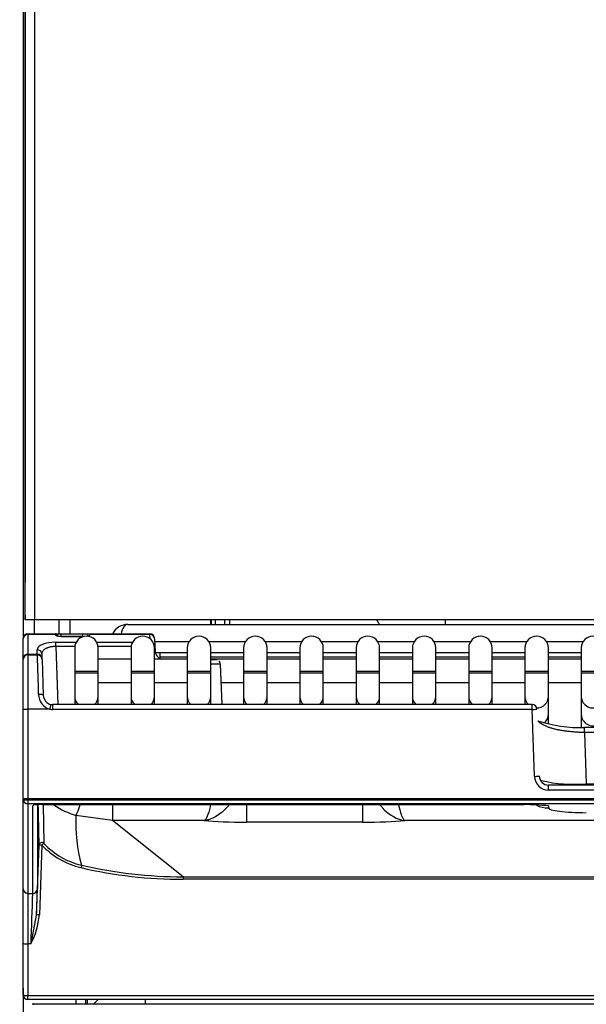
# Model space of a CAD drawing. Header units: millimetres. Extents: x 0 to 287, y 0 to 200.
# Tile 20 of 63: x 35 to 41, y 125 to 135. Entities that reach past the tile are written whole.
import ezdxf
from ezdxf.enums import TextEntityAlignment as Align

# ---------------------------------------------------------------- set-up
doc = ezdxf.new("R2010")
doc.units = ezdxf.units.MM
doc.layers.add('130.194_BW4C_CTM', color=7, linetype='Continuous')
doc.layers.add('Défaut', color=7, linetype='Continuous')
doc.styles.add('SEACAD_Arial', font='arial.ttf')
doc.dimstyles.new('ISO', dxfattribs={"dimtxt": 3, "dimasz": 3, "dimexe": 1.5, "dimexo": 0, "dimgap": 1.5, "dimtad": 1, "dimdec": 0, "dimlfac": 10, "dimtxsty": 'SEACAD_Arial', "dimblk1": '_SE_FILLED', "dimblk2": '_SE_FILLED', "dimsah": 1, "dimcen": 1.5, "dimazin": 0, "dimtfac": 1, "dimtdec": 3, "dimtmove": 0, "dimatfit": 3, "dimfxl": 1, "dimtolj": 1, "dimarcsym": 0})

# ---------------------------------------------------------------- blocks, each defined once
blk = doc.blocks.new('SE')
at = {"layer": '130.194_BW4C_CTM', "color": 7, "linetype": 'Continuous'}
for p, q in [((35.166, 167.439), (35.166, 128.809)), ((35.187, 129.009), (35.187, 167.459)), ((35.287, 167.459), (35.287, 129.009)), ((35.187, 166.499), (35.187, 129.409)), ((35.187, 130.377), (35.187, 130.74)), ((35.187, 129.059), (35.187, 129.409)), ((35.187, 129.059), (35.187, 129.009)), ((35.287, 129.009), (35.187, 129.009)), ((35.187, 129.009), (35.187, 129.009)), ((35.286, 128.859), (35.286, 129.009)), ((51.887, 129.009), (35.287, 129.009)), ((35.546, 129.009), (35.546, 128.859)), ((35.666, 128.859), (35.666, 129.009)), ((36.281, 128.959), (36.281, 128.959)), ((36.281, 128.959), (36.281, 128.959)), ((36.281, 128.959), (51.701, 128.959)), ((37.166, 128.959), (37.166, 129.009)), ((37.174, 128.959), (37.174, 129.009)), ((37.216, 128.959), (37.216, 129.009)), ((37.316, 128.959), (37.316, 129.009)), ((37.366, 129.009), (37.366, 128.959)), ((38.965, 128.959), (38.935, 129.009)), ((39.666, 129.009), (39.666, 128.959)), ((35.216, 128.859), (35.216, 128.851)), ((35.216, 128.859), (35.51, 128.859)), ((35.216, 128.859), (35.216, 128.851)), ((35.216, 128.859), (35.51, 128.859)), ((35.51, 128.851), (35.216, 128.851)), ((35.216, 128.851), (35.216, 128.641)), ((35.51, 128.851), (35.216, 128.851)), ((35.216, 128.851), (35.216, 128.641)), ((35.51, 128.851), (35.51, 128.859)), ((35.51, 128.859), (35.57, 128.859)), ((35.51, 128.851), (35.51, 128.859)), ((35.51, 128.859), (35.57, 128.859)), ((35.51, 128.85), (35.51, 128.851)), ((35.51, 128.85), (35.51, 128.851)), ((35.57, 128.829), (35.57, 128.859)), ((35.57, 128.859), (35.802, 128.859)), ((35.57, 128.829), (35.57, 128.859)), ((35.57, 128.859), (35.802, 128.859)), ((35.802, 128.829), (35.802, 128.859)), ((35.802, 128.859), (35.882, 128.859)), ((35.802, 128.829), (35.802, 128.859)), ((35.802, 128.859), (35.882, 128.859)), ((35.882, 128.858), (35.88, 128.851)), ((35.882, 128.858), (35.88, 128.851)), ((36.518, 128.851), (35.88, 128.851)), ((36.518, 128.851), (35.88, 128.851)), ((35.882, 128.859), (35.882, 128.858)), ((35.882, 128.859), (36.518, 128.859)), ((35.882, 128.859), (35.882, 128.858)), ((35.882, 128.859), (36.518, 128.859)), ((36.518, 128.851), (36.518, 128.859)), ((36.518, 128.851), (36.518, 128.859)), ((36.519, 128.806), (36.518, 128.851)), ((36.519, 128.806), (36.518, 128.851)), ((35.166, 128.805), (35.166, 128.809)), ((35.166, 128.805), (35.166, 128.809)), ((35.166, 128.595), (35.166, 128.805)), ((35.166, 128.595), (35.166, 128.805)), ((35.513, 128.77), (35.732, 128.77)), ((35.513, 128.724), (35.513, 128.77)), ((35.513, 128.77), (35.732, 128.77)), ((35.513, 128.724), (35.513, 128.77)), ((35.801, 128.829), (35.571, 128.829)), ((35.801, 128.829), (35.571, 128.829)), ((35.8, 128.827), (35.571, 128.827)), ((35.8, 128.827), (35.571, 128.827)), ((35.95, 128.77), (36.332, 128.77)), ((35.95, 128.77), (36.332, 128.77)), ((36.568, 128.807), (36.571, 128.726)), ((36.568, 128.807), (36.571, 128.726)), ((36.569, 128.779), (36.937, 128.779)), ((37.145, 128.779), (37.537, 128.779)), ((37.745, 128.779), (38.137, 128.779)), ((38.345, 128.779), (38.737, 128.779)), ((38.945, 128.779), (39.337, 128.779)), ((39.545, 128.779), (39.937, 128.779)), ((40.145, 128.779), (40.537, 128.779)), ((40.745, 128.779), (41.137, 128.779)), ((35.216, 128.641), (35.317, 128.641)), ((35.216, 128.641), (35.216, 128.634)), ((35.216, 128.641), (35.317, 128.641)), ((35.216, 128.641), (35.216, 128.634)), ((35.216, 128.634), (35.318, 128.634)), ((35.216, 128.634), (35.216, 128.055)), ((35.216, 128.634), (35.318, 128.634)), ((35.216, 128.634), (35.216, 128.055)), ((35.317, 128.641), (35.316, 128.689)), ((35.317, 128.641), (35.316, 128.689)), ((35.318, 128.634), (35.322, 128.633)), ((35.318, 128.634), (35.322, 128.633)), ((35.366, 128.645), (35.367, 128.596)), ((35.366, 128.645), (35.367, 128.596)), ((35.717, 128.724), (35.513, 128.724)), ((35.513, 128.724), (35.535, 128.105)), ((35.717, 128.724), (35.513, 128.724)), ((35.513, 128.724), (35.535, 128.105)), ((35.716, 128.709), (35.716, 128.459)), ((36.317, 128.724), (35.965, 128.724)), ((36.317, 128.724), (35.965, 128.724)), ((35.966, 128.459), (35.966, 128.709)), ((36.316, 128.709), (36.316, 128.459)), ((36.565, 128.725), (36.571, 128.726)), ((36.565, 128.725), (36.571, 128.726)), ((36.566, 128.459), (36.566, 128.709)), ((36.572, 128.68), (36.566, 128.68)), ((36.572, 128.68), (36.566, 128.68)), ((36.571, 128.726), (36.572, 128.68)), ((36.571, 128.726), (36.572, 128.68)), ((36.575, 128.659), (36.625, 128.659)), ((36.575, 128.659), (36.625, 128.659)), ((36.625, 128.659), (36.625, 128.609)), ((36.625, 128.659), (36.916, 128.659)), ((36.625, 128.659), (36.625, 128.609)), ((36.625, 128.659), (36.916, 128.659)), ((36.916, 128.709), (36.916, 128.459)), ((37.166, 128.459), (37.166, 128.709)), ((37.166, 128.659), (37.516, 128.659)), ((37.166, 128.659), (37.516, 128.659)), ((37.516, 128.709), (37.516, 128.459)), ((37.766, 128.459), (37.766, 128.709)), ((37.766, 128.659), (38.116, 128.659)), ((37.766, 128.659), (38.116, 128.659)), ((38.116, 128.709), (38.116, 128.459)), ((38.366, 128.459), (38.366, 128.709)), ((38.366, 128.659), (38.716, 128.659)), ((38.366, 128.659), (38.716, 128.659)), ((38.716, 128.709), (38.716, 128.459)), ((38.966, 128.459), (38.966, 128.709)), ((38.966, 128.659), (39.316, 128.659)), ((38.966, 128.659), (39.316, 128.659)), ((39.316, 128.709), (39.316, 128.459)), ((39.566, 128.459), (39.566, 128.709)), ((39.566, 128.659), (39.916, 128.659)), ((39.566, 128.659), (39.916, 128.659)), ((39.916, 128.709), (39.916, 128.459)), ((40.166, 128.459), (40.166, 128.709)), ((40.166, 128.659), (40.516, 128.659)), ((40.166, 128.659), (40.516, 128.659)), ((40.516, 128.709), (40.516, 128.459)), ((40.766, 128.459), (40.766, 128.709)), ((40.766, 128.659), (41.116, 128.659)), ((40.766, 128.659), (41.116, 128.659)), ((41.116, 128.709), (41.116, 128.459)), ((35.166, 128.584), (35.166, 128.595)), ((35.166, 128.584), (35.166, 128.595)), ((35.166, 128.057), (35.166, 128.584)), ((35.166, 128.057), (35.166, 128.584)), ((35.368, 128.585), (35.381, 128.203)), ((35.368, 128.585), (35.381, 128.203)), ((36.316, 128.589), (35.966, 128.589)), ((36.916, 128.589), (36.566, 128.589)), ((36.625, 128.609), (36.625, 128.595)), ((36.916, 128.609), (36.625, 128.609)), ((36.625, 128.609), (36.625, 128.595)), ((36.916, 128.609), (36.625, 128.609)), ((37.516, 128.609), (37.166, 128.609)), ((37.516, 128.609), (37.166, 128.609)), ((37.516, 128.589), (37.166, 128.589)), ((37.168, 128.584), (37.218, 128.584)), ((37.168, 128.584), (37.218, 128.584)), ((37.268, 128.535), (37.283, 128.105)), ((37.268, 128.535), (37.283, 128.105)), ((38.116, 128.609), (37.766, 128.609)), ((38.116, 128.609), (37.766, 128.609)), ((38.116, 128.589), (37.766, 128.589)), ((38.716, 128.609), (38.366, 128.609)), ((38.716, 128.609), (38.366, 128.609)), ((38.716, 128.589), (38.366, 128.589)), ((39.316, 128.609), (38.966, 128.609)), ((39.316, 128.609), (38.966, 128.609)), ((39.316, 128.589), (38.966, 128.589)), ((39.916, 128.609), (39.566, 128.609)), ((39.916, 128.609), (39.566, 128.609)), ((39.916, 128.589), (39.566, 128.589)), ((40.516, 128.609), (40.166, 128.609)), ((40.516, 128.609), (40.166, 128.609)), ((40.516, 128.589), (40.166, 128.589)), ((41.116, 128.609), (40.766, 128.609)), ((41.116, 128.609), (40.766, 128.609)), ((41.116, 128.589), (40.766, 128.589)), ((35.966, 128.459), (35.716, 128.459)), ((35.716, 128.459), (35.716, 128.439)), ((35.966, 128.439), (35.716, 128.439)), ((35.716, 128.439), (35.716, 128.192)), ((35.966, 128.439), (35.966, 128.459)), ((35.966, 128.192), (35.966, 128.439)), ((36.566, 128.459), (36.316, 128.459)), ((36.316, 128.459), (36.316, 128.439)), ((36.566, 128.439), (36.316, 128.439)), ((36.316, 128.439), (36.316, 128.192)), ((36.566, 128.439), (36.566, 128.459)), ((36.566, 128.192), (36.566, 128.439)), ((37.166, 128.459), (36.916, 128.459)), ((36.916, 128.459), (36.916, 128.439)), ((37.166, 128.439), (36.916, 128.439)), ((36.916, 128.439), (36.916, 128.192)), ((37.166, 128.439), (37.166, 128.459)), ((37.166, 128.192), (37.166, 128.439)), ((37.766, 128.459), (37.516, 128.459)), ((37.516, 128.459), (37.516, 128.439)), ((37.766, 128.439), (37.516, 128.439)), ((37.516, 128.439), (37.516, 128.192)), ((37.766, 128.439), (37.766, 128.459)), ((37.766, 128.192), (37.766, 128.439)), ((38.366, 128.459), (38.116, 128.459)), ((38.116, 128.459), (38.116, 128.439)), ((38.366, 128.439), (38.116, 128.439)), ((38.116, 128.439), (38.116, 128.192)), ((38.366, 128.439), (38.366, 128.459)), ((38.366, 128.192), (38.366, 128.439)), ((38.966, 128.459), (38.716, 128.459)), ((38.716, 128.459), (38.716, 128.439)), ((38.966, 128.439), (38.716, 128.439)), ((38.716, 128.439), (38.716, 128.192)), ((38.966, 128.439), (38.966, 128.459)), ((38.966, 128.192), (38.966, 128.439)), ((39.566, 128.459), (39.316, 128.459)), ((39.316, 128.459), (39.316, 128.439)), ((39.566, 128.439), (39.316, 128.439)), ((39.316, 128.439), (39.316, 128.192)), ((39.566, 128.439), (39.566, 128.459)), ((39.566, 128.192), (39.566, 128.439)), ((40.166, 128.459), (39.916, 128.459)), ((39.916, 128.459), (39.916, 128.439)), ((40.166, 128.439), (39.916, 128.439)), ((39.916, 128.439), (39.916, 128.192)), ((40.166, 128.439), (40.166, 128.459)), ((40.166, 128.192), (40.166, 128.439)), ((40.766, 128.459), (40.516, 128.459)), ((40.516, 128.459), (40.516, 128.439)), ((40.766, 128.439), (40.516, 128.439)), ((40.516, 128.439), (40.516, 128.192)), ((40.766, 128.439), (40.766, 128.459)), ((40.766, 128.192), (40.766, 128.439)), ((41.366, 128.459), (41.116, 128.459)), ((41.116, 128.459), (41.116, 128.439)), ((41.366, 128.439), (41.116, 128.439)), ((41.116, 128.439), (41.116, 128.192)), ((35.966, 128.339), (36.316, 128.339)), ((36.566, 128.339), (36.916, 128.339)), ((37.275, 128.339), (37.516, 128.339)), ((37.766, 128.339), (38.116, 128.339)), ((38.366, 128.339), (38.716, 128.339)), ((38.966, 128.339), (39.316, 128.339)), ((39.566, 128.339), (39.916, 128.339)), ((40.166, 128.339), (40.516, 128.339)), ((40.766, 128.339), (41.116, 128.339)), ((35.481, 128.052), (35.481, 128.105)), ((40.593, 128.105), (35.481, 128.105)), ((35.481, 128.052), (35.481, 128.105)), ((40.593, 128.105), (35.481, 128.105)), ((35.716, 128.192), (35.716, 128.105)), ((35.966, 128.105), (35.966, 128.192)), ((36.316, 128.192), (36.316, 128.105)), ((36.566, 128.105), (36.566, 128.192)), ((36.916, 128.192), (36.916, 128.105)), ((37.166, 128.105), (37.166, 128.192)), ((37.516, 128.192), (37.516, 128.105)), ((37.766, 128.105), (37.766, 128.192)), ((38.116, 128.192), (38.116, 128.105)), ((38.366, 128.105), (38.366, 128.192)), ((38.716, 128.192), (38.716, 128.105)), ((38.966, 128.105), (38.966, 128.192)), ((39.316, 128.192), (39.316, 128.105)), ((39.566, 128.105), (39.566, 128.192)), ((39.916, 128.192), (39.916, 128.105)), ((40.166, 128.105), (40.166, 128.192)), ((40.516, 128.192), (40.516, 128.105)), ((40.593, 128.052), (40.593, 128.105)), ((40.593, 128.052), (40.593, 128.105)), ((40.766, 128.001), (40.766, 128.192)), ((41.116, 128.192), (41.116, 128.001)), ((35.166, 127.094), (35.166, 128.057)), ((35.166, 127.094), (35.166, 128.057)), ((35.216, 128.055), (35.216, 127.1)), ((35.453, 128.055), (35.216, 128.055)), ((35.216, 128.055), (35.216, 127.1)), ((35.453, 128.055), (35.216, 128.055)), ((40.593, 128.052), (35.481, 128.052)), ((40.593, 128.052), (35.481, 128.052)), ((40.618, 127.34), (40.593, 128.052)), ((40.618, 127.34), (40.593, 128.052)), ((40.766, 127.903), (40.766, 128.001)), ((41.116, 128.001), (41.116, 127.863)), ((41.15, 127.808), (41.15, 127.86)), ((46.132, 127.86), (41.15, 127.86)), ((41.15, 127.808), (41.15, 127.86)), ((46.132, 127.86), (41.15, 127.86)), ((41.15, 127.808), (41.169, 127.26)), ((46.132, 127.808), (41.15, 127.808)), ((41.15, 127.808), (41.169, 127.26)), ((46.132, 127.808), (41.15, 127.808)), ((40.768, 127.193), (40.768, 127.246)), ((46.514, 127.246), (40.768, 127.246)), ((40.768, 127.193), (40.768, 127.246)), ((46.514, 127.246), (40.768, 127.246)), ((46.514, 127.193), (40.768, 127.193)), ((46.514, 127.193), (40.768, 127.193)), ((41.169, 127.26), (46.113, 127.26)), ((41.169, 127.26), (41.169, 127.246)), ((41.169, 127.26), (46.113, 127.26)), ((41.169, 127.26), (41.169, 127.246)), ((35.166, 127.094), (35.166, 127.094)), ((35.166, 126.141), (35.166, 127.094)), ((35.166, 127.094), (35.166, 127.094)), ((35.166, 126.141), (35.166, 127.094)), ((35.216, 127.1), (35.216, 127.088)), ((52.066, 127.1), (35.216, 127.1)), ((35.216, 127.1), (35.216, 127.088)), ((52.066, 127.1), (35.216, 127.1)), ((35.216, 127.088), (35.216, 127.045)), ((35.216, 127.088), (52.066, 127.088)), ((35.216, 127.088), (35.216, 127.045)), ((35.216, 127.088), (52.066, 127.088)), ((35.216, 127.045), (35.216, 126.091)), ((52.066, 127.045), (35.216, 127.045)), ((35.216, 127.045), (35.216, 126.091)), ((52.066, 127.045), (35.216, 127.045)), ((35.268, 126.091), (35.268, 127.026)), ((35.268, 126.091), (35.268, 127.026)), ((35.318, 127.037), (35.318, 126.139)), ((35.318, 127.037), (35.318, 126.139)), ((35.368, 127.038), (40.506, 127.038)), ((35.368, 127.038), (40.506, 127.038)), ((35.368, 127.038), (40.506, 127.038)), ((35.368, 127.038), (40.506, 127.038)), ((35.378, 127.039), (35.388, 126.624)), ((35.378, 127.039), (35.388, 126.624)), ((36.119, 127.036), (36.119, 126.868)), ((36.119, 127.036), (36.119, 126.868)), ((37.548, 127.038), (37.548, 126.85)), ((37.548, 127.038), (37.548, 126.85)), ((38.784, 127.038), (38.784, 126.85)), ((38.784, 127.038), (38.784, 126.85)), ((40.506, 127.038), (40.506, 127.038)), ((40.506, 127.038), (40.506, 127.038)), ((40.767, 127.024), (40.766, 127.003)), ((40.767, 127.024), (40.766, 127.003)), ((36.119, 126.868), (35.729, 126.923)), ((36.119, 126.868), (35.729, 126.923)), ((36.871, 126.268), (36.119, 126.868)), ((37.098, 126.868), (36.119, 126.868)), ((36.871, 126.268), (36.119, 126.868)), ((37.098, 126.868), (36.119, 126.868)), ((38.784, 126.85), (37.548, 126.85)), ((38.784, 126.85), (37.548, 126.85)), ((48.048, 126.868), (39.234, 126.868)), ((48.048, 126.868), (39.234, 126.868)), ((35.31, 125.86), (35.336, 126.604)), ((35.31, 125.86), (35.336, 126.604)), ((35.366, 126.607), (35.34, 125.863)), ((35.366, 126.607), (35.34, 125.863)), ((36.871, 126.268), (36.871, 126.242)), ((36.871, 126.268), (50.411, 126.268)), ((36.871, 126.268), (36.871, 126.242)), ((36.871, 126.268), (50.411, 126.268)), ((50.411, 126.242), (36.871, 126.242)), ((50.411, 126.242), (36.871, 126.242)), ((35.166, 125.558), (35.166, 126.141)), ((35.166, 125.558), (35.166, 126.141)), ((35.216, 126.091), (35.216, 125.552)), ((35.216, 126.091), (35.268, 126.091)), ((35.216, 126.091), (35.216, 125.552)), ((35.216, 126.091), (35.268, 126.091)), ((35.25, 125.552), (35.31, 125.86)), ((35.25, 125.552), (35.31, 125.86)), ((35.166, 125.009), (35.166, 125.558)), ((35.166, 125.009), (35.166, 125.558)), ((35.216, 125.552), (35.216, 125.003)), ((35.25, 125.552), (35.216, 125.552)), ((35.216, 125.552), (35.216, 125.003)), ((35.25, 125.552), (35.216, 125.552)), ((35.166, 125.009), (35.166, 125.009)), ((35.166, 125.007), (35.166, 125.009)), ((35.166, 125.009), (35.166, 125.009)), ((35.166, 125.007), (35.166, 125.009)), ((35.216, 124.959), (35.216, 125.003)), ((35.216, 125.003), (35.216, 125.003)), ((35.216, 125.003), (52.066, 125.003)), ((35.216, 124.959), (35.216, 125.003)), ((35.216, 125.003), (35.216, 125.003)), ((35.216, 125.003), (52.066, 125.003)), ((52.066, 124.959), (35.216, 124.959)), ((52.066, 124.959), (35.216, 124.959)), ((35.731, 124.909), (35.731, 124.959)), ((35.831, 124.959), (35.831, 124.909)), ((35.851, 124.909), (35.851, 124.959)), ((35.966, 124.959), (35.916, 124.909)), ((36.466, 124.959), (36.466, 124.909)), ((35.276, 124.909), (35.283, 124.909)), ((74.829, 124.909), (35.283, 124.909))]:
    blk.add_line(p, q, dxfattribs=at)
for centre, radius, start, end in [((35.26, 130.739), 0.0736, 179.1921, 180.0543), ((36.281, 128.779), 0.18, 90, 153.6122), ((35.216, 128.809), 0.05, 90, 180), ((35.216, 128.809), 0.05, 90, 180), ((35.51, 128.829), 0.03, 24.0641, 90), ((35.51, 128.829), 0.03, 24.0641, 90), ((35.51, 128.829), 0.03, 2.0076, 24.0641), ((35.51, 128.829), 0.03, 2.0076, 24.0641), ((35.882, 128.829), 0.03, 155.8058, 161.8745), ((35.882, 128.829), 0.03, 156.817, 161.8745), ((36.518, 128.809), 0.05, 2.0076, 90), ((36.518, 128.809), 0.05, 2.0076, 90), ((35.841, 128.709), 0.125, 0, 180), ((36.441, 128.709), 0.125, 0, 180), ((37.041, 128.709), 0.125, 0, 180), ((37.641, 128.709), 0.125, 0, 180), ((38.241, 128.709), 0.125, 0, 180), ((38.841, 128.709), 0.125, 0, 180), ((39.441, 128.709), 0.125, 0, 180), ((40.041, 128.709), 0.125, 0, 180), ((40.641, 128.709), 0.125, 0, 180), ((41.241, 128.709), 0.125, 0, 180), ((35.216, 128.584), 0.05, 90, 180), ((35.216, 128.584), 0.05, 90, 180), ((35.318, 128.584), 0.05, 42.1689, 90), ((35.318, 128.584), 0.05, 42.1689, 90), ((36.672, 128.684), 0.1, 182.0076, 251.8051), ((36.672, 128.684), 0.1, 182.0076, 251.8051), ((-28.118, 126.409), 63.475, 1.6283, 2.00164), ((-28.118, 126.409), 63.475, 1.6283, 2.00164), ((35.329, 128.59), 0.0375, 105.1419, 106.5748), ((35.318, 128.584), 0.05, 2, 23.2185), ((35.318, 128.584), 0.05, 2, 23.2185), ((37.17, 124.572), 3.964, 88.5936, 90.0256), ((37.17, 124.572), 3.964, 88.5936, 90.0256), ((37.218, 128.534), 0.05, 68.6941, 90), ((37.218, 128.534), 0.05, 68.6941, 90), ((37.218, 128.534), 0.05, 2.0076, 49.011), ((37.218, 128.534), 0.05, 2.0076, 49.011), ((37.222, 128.542), 0.041, 351.158, 353.1221), ((35.496, 128.214), 0.165, 180.4599, 254.6625), ((35.496, 128.214), 0.165, 180.4599, 254.6625), ((35.487, 128.208), 0.106, 182.6579, 256.5762), ((35.487, 128.208), 0.106, 182.6579, 256.5762), ((35.481, 128.198), 0.0937, 258.4779, 269.9595), ((35.481, 128.198), 0.0937, 258.4779, 269.9595), ((40.593, 128.055), 0.05, 2.0271, 90), ((40.593, 128.055), 0.05, 2.0271, 90), ((41.118, 129.372), 1.513, 252.119, 271.2047), ((41.118, 129.372), 1.513, 252.119, 271.2047), ((40.769, 127.346), 0.101, 181.3836, 269.2663), ((40.769, 127.346), 0.101, 181.3836, 269.2663), ((41.032, 128.671), 1.417, 256.0329, 275.5619), ((41.032, 128.671), 1.417, 256.0329, 275.5619), ((-42.178, 125.107), 77.529, 1.10673, 1.428), ((-42.178, 125.107), 77.529, 1.10673, 1.428), ((35.95, 127.692), 0.8, 235.3223, 254.02), ((35.95, 127.692), 0.8, 235.3223, 254.02), ((40.447, 123.631), 3.408, 84.6188, 89.0207), ((40.447, 123.631), 3.408, 84.6188, 89.0207), ((37.389, 126.841), 1.662, 177.1836, 195.6804), ((37.389, 126.841), 1.662, 177.1836, 195.6804), ((35.97, 127.173), 0.828, 223.1345, 256.9145), ((35.97, 127.173), 0.828, 223.1345, 256.9145), ((35.97, 127.169), 0.798, 223.1218, 256.897), ((35.97, 127.169), 0.798, 223.1218, 256.897), ((36.873, 131.066), 4.825, 256.9389, 269.9733), ((36.873, 131.066), 4.825, 256.9389, 269.9733), ((36.872, 131.055), 4.787, 256.926, 269.9826), ((36.872, 131.055), 4.787, 256.926, 269.9826), ((8.599, 126.752), 26.726, 358.087, 358.6857), ((8.599, 126.752), 26.726, 358.087, 358.6857), ((-25.179, 127.852), 60.473, 357.82019, 358.33194), ((-25.179, 127.852), 60.473, 357.82019, 358.33194), ((34.42, 125.961), 0.925, 333.745, 353.9108), ((34.42, 125.961), 0.925, 333.745, 353.9108), ((35.216, 125.009), 0.05, 182.0076, 270), ((35.216, 125.009), 0.05, 182.0076, 270), ((35.276, 124.789), 0.12, 90, 96.8893)]:
    blk.add_arc(centre, radius, start, end, dxfattribs=at)
for centre, major_axis, ratio, start_param, end_param in [((36.281, 128.779), (0, 0.18), 0.444444, 0, 1.110242), ((35.216, 128.805), (-0.05, 0), 0.927184, 4.712389, 6.283185), ((35.216, 128.805), (-0.05, 0), 0.927184, 4.712389, 6.283185), ((35.51, 128.824), (-0.03, -0.0011), 0.927104, 3.406806, 4.679901), ((35.51, 128.824), (-0.03, -0.0011), 0.927104, 3.406806, 4.679901), ((35.51, 128.822), (-0.03, -0.0011), 0.927104, 3.475041, 4.679901), ((35.51, 128.822), (-0.03, -0.0011), 0.927104, 3.475041, 4.679901), ((35.802, 128.858), (0.0801, 0.0003), 0.38754, 5.392884, 6.062541), ((35.802, 128.858), (0.0801, 0.0003), 0.38754, 5.392884, 6.062541), ((36.518, 128.805), (-0.05, -0.0018), 0.927104, 3.141593, 4.679901), ((36.518, 128.805), (-0.05, -0.0018), 0.927104, 3.141593, 4.679901), ((35.516, 128.689), (0.2, -0.001), 0.403684, 1.587641, 3.158437), ((35.516, 128.689), (0.2, -0.001), 0.403684, 1.587641, 3.158437), ((35.571, 128.799), (0, -0.03), 0.002042, 3.141593, 3.525566), ((35.571, 128.799), (0, -0.03), 0.002042, 3.141593, 3.525566), ((36.521, 128.724), (-0.05, -0.0018), 0.927104, 3.141593, 3.881498), ((36.521, 128.724), (-0.05, -0.0018), 0.927104, 3.141593, 3.881498), ((35.216, 128.595), (0.05, 0), 0.927184, 1.570796, 3.141593), ((35.216, 128.595), (0.05, 0), 0.927184, 1.570796, 3.141593), ((35.316, 128.643), (0.05, 0.0017), 0.927105, 0, 1.538432), ((35.316, 128.643), (0.05, 0.0017), 0.927105, 0, 1.538432), ((35.317, 128.595), (0.05, 0.0017), 0.927105, 0, 1.538432), ((35.317, 128.595), (0.05, 0.0017), 0.927105, 0, 1.538432), ((35.331, 128.201), (-0.05, -0.0017), 0.234798, 3.141593, 4.70419), ((35.331, 128.201), (-0.05, -0.0017), 0.234798, 3.141593, 4.70419), ((35.453, 128.057), (-0.01, -0.049), 0.010479, 1.519495, 3.152127), ((35.453, 128.057), (-0.01, -0.049), 0.010479, 1.519495, 3.152127), ((35.841, 128.192), (0.125, 0), 0.984808, 3.141593, 3.936422), ((35.841, 128.192), (0.125, 0), 0.984808, 5.488356, 6.283185), ((36.441, 128.192), (0.125, 0), 0.984808, 3.141593, 3.936422), ((36.441, 128.192), (0.125, 0), 0.984808, 5.488356, 6.283185), ((37.041, 128.192), (0.125, 0), 0.984808, 3.141593, 3.936422), ((37.041, 128.192), (0.125, 0), 0.984808, 5.488356, 6.283185), ((37.641, 128.192), (0.125, 0), 0.984808, 3.141593, 3.936422), ((37.641, 128.192), (0.125, 0), 0.984808, 5.488356, 6.283185), ((38.241, 128.192), (0.125, 0), 0.984808, 3.141593, 3.936422), ((38.241, 128.192), (0.125, 0), 0.984808, 5.488356, 6.283185), ((38.841, 128.192), (0.125, 0), 0.984808, 3.141593, 3.936422), ((38.841, 128.192), (0.125, 0), 0.984808, 5.488356, 6.283185), ((39.441, 128.192), (0.125, 0), 0.984808, 3.141593, 3.936422), ((39.441, 128.192), (0.125, 0), 0.984808, 5.488356, 6.283185), ((40.041, 128.192), (0.125, 0), 0.984808, 3.141593, 3.936422), ((40.041, 128.192), (0.125, 0), 0.984808, 5.488356, 6.283185), ((40.641, 128.192), (0.125, 0), 0.984808, 3.141593, 3.936422), ((40.641, 128.192), (0.125, 0), 0.984808, 4.709147, 6.283185), ((41.241, 128.192), (0.125, 0), 0.984808, 3.141593, 6.283185), ((35.216, 128.057), (0.05, 0), 0.052336, 3.141593, 4.712389), ((35.216, 128.057), (0.05, 0), 0.052336, 3.141593, 4.712389), ((35.481, 128.209), (0.005, -0.157), 0.952321, 6.062478, 6.254557), ((35.481, 128.209), (0.005, -0.157), 0.952321, 6.062478, 6.254557), ((40.593, 128.055), (-0.05, -0.0018), 0.052303, 1.568945, 3.151218), ((40.593, 128.055), (-0.05, -0.0018), 0.052303, 1.568945, 3.151218), ((40.641, 128.001), (-0.125, 0), 0.984808, 2.318793, 3.141593), ((41.241, 128.001), (-0.125, 0), 0.984808, 0, 3.141593), ((40.618, 127.342), (-0.05, -0.0018), 0.052303, 1.568945, 3.151218), ((40.618, 127.342), (-0.05, -0.0018), 0.052303, 1.568945, 3.151218), ((40.768, 127.345), (0.005, 0.152), 0.986143, 1.639832, 3.173843), ((40.768, 127.345), (0.005, 0.152), 0.986143, 1.639832, 3.173843), ((35.216, 127.094), (0.05, 0), 0.123749, 1.570796, 3.141593), ((35.216, 127.094), (-0.05, 0), 0.1256, 4.712389, 6.283185), ((35.216, 127.094), (0.05, 0), 0.123749, 1.570796, 3.141593), ((35.216, 127.094), (-0.05, 0), 0.1256, 4.712389, 6.283185), ((35.216, 127.094), (-0.05, 0), 0.992546, 0, 1.570796), ((35.216, 127.094), (-0.05, 0), 0.121869, 0, 1.570796), ((35.216, 127.094), (-0.05, 0), 0.992546, 0, 1.570796), ((35.216, 127.094), (-0.05, 0), 0.121869, 0, 1.570796), ((35.368, 127.026), (-0.1, 0), 0.123668, 4.706097, 6.283089), ((35.368, 127.026), (-0.1, 0), 0.123668, 4.706097, 6.283089), ((35.881, 127.45), (-0.153, -0.528), 0.034069, 0.066542, 0.686241), ((35.881, 127.45), (-0.153, -0.528), 0.034069, 0.066542, 0.686241), ((40.766, 127.301), (0.3, -0.013), 0.992533, 4.313759, 4.754489), ((40.766, 127.301), (0.3, -0.013), 0.992533, 4.313759, 4.754489), ((41.166, 127.002), (0.4, 0), 0.125516, 3.136403, 4.721113), ((41.166, 127.002), (0.4, 0), 0.125516, 3.136403, 4.721113), ((37.552, 126.904), (-0.6, 0), 0.089045, 0.71088, 1.563418), ((37.552, 126.904), (-0.6, 0), 0.089045, 0.71088, 1.563418), ((38.78, 126.904), (0.6, 0), 0.089045, 4.719767, 5.572305), ((38.78, 126.904), (0.6, 0), 0.089045, 4.719767, 5.572305), ((35.366, 126.603), (0.03, 0.0006), 0.996897, 0.740545, 3.08633), ((35.366, 126.603), (0.03, 0.0006), 0.996897, 0.740545, 3.08633), ((35.366, 126.603), (-0.03, 0.001), 0.121796, 4.71664, 6.278804), ((35.366, 126.603), (-0.03, 0.001), 0.121796, 4.71664, 6.278804), ((35.366, 126.603), (0.0219, 0.0205), 0.089156, 0.053351, 1.487281), ((35.366, 126.603), (0.0219, 0.0205), 0.089156, 0.053351, 1.487281), ((35.783, 126.363), (0.0068, 0.0292), 0.027683, 0.077528, 1.451786), ((35.783, 126.363), (0.0068, 0.0292), 0.027683, 0.077528, 1.451786), ((35.216, 126.141), (0.05, 0), 0.992546, 3.141593, 4.712389), ((35.216, 126.141), (0.05, 0), 0.992546, 3.141593, 4.712389), ((35.268, 126.141), (0.05, 0), 0.992546, 4.712389, 6.247499), ((35.268, 126.141), (0.05, 0), 0.992546, 4.712389, 6.247499), ((35.34, 125.859), (-0.03, 0.001), 0.121796, 4.71664, 6.278804), ((35.34, 125.859), (-0.03, 0.001), 0.121796, 4.71664, 6.278804), ((35.216, 125.558), (0.05, 0), 0.121869, 3.141593, 4.712389), ((35.216, 125.558), (0.05, 0), 0.121869, 3.141593, 4.712389), ((35.216, 125.009), (-0.05, -0.0009), 0.121832, 0.002135, 1.568662), ((35.216, 125.009), (-0.05, -0.0009), 0.121832, 0.002135, 1.568662), ((35.216, 125.009), (0.05, 0.0018), 0.121796, 3.141593, 4.70812), ((35.216, 125.009), (0.05, 0.0018), 0.121796, 3.141593, 4.70812), ((35.283, 124.789), (0, 0.12), 0.681139, 0, 0.083678)]:
    blk.add_ellipse(centre, major_axis=major_axis, ratio=ratio, start_param=start_param, end_param=end_param, dxfattribs=at)
for points, knots in [([(35.187, 130.559), (35.187, 130.545), (35.187, 130.512), (35.187, 130.456), (35.187, 130.406), (35.187, 130.382), (35.187, 130.378), (35.187, 130.377), (35.187, 130.377), (35.187, 130.377)], [0, 0, 0, 0, 0.1168301, 0.3217659, 0.5299231, 0.738233, 0.8428515, 0.8556383, 0.8578759, 0.8578759, 0.8578759, 0.8578759]), ([(35.571, 128.829), (35.567, 128.829), (35.56, 128.829), (35.554, 128.83), (35.552, 128.83)], [0, 0, 0, 0, 0.1605548, 0.3003117, 0.3003117, 0.3003117, 0.3003117]), ([(35.571, 128.829), (35.567, 128.829), (35.56, 128.829), (35.554, 128.83), (35.552, 128.83)], [0, 0, 0, 0, 0.1605548, 0.3003117, 0.3003117, 0.3003117, 0.3003117]), ([(35.513, 128.724), (35.509, 128.724), (35.502, 128.724), (35.49, 128.723), (35.479, 128.722), (35.468, 128.721), (35.457, 128.719), (35.446, 128.716), (35.436, 128.713), (35.426, 128.71), (35.416, 128.706), (35.407, 128.701), (35.397, 128.695), (35.387, 128.688), (35.378, 128.679), (35.371, 128.669), (35.366, 128.657), (35.366, 128.649), (35.366, 128.645)], [0, 0, 0, 0, 0.04531, 0.091013, 0.137187, 0.18391, 0.231258, 0.279301, 0.328109, 0.377748, 0.42828, 0.479764, 0.545692, 0.619842, 0.702297, 0.793114, 0.892338, 1, 1, 1, 1]), ([(35.513, 128.724), (35.509, 128.724), (35.502, 128.724), (35.49, 128.723), (35.479, 128.722), (35.468, 128.721), (35.457, 128.719), (35.446, 128.716), (35.436, 128.713), (35.426, 128.71), (35.416, 128.706), (35.407, 128.701), (35.397, 128.695), (35.387, 128.688), (35.378, 128.679), (35.371, 128.669), (35.366, 128.657), (35.366, 128.649), (35.366, 128.645)], [0, 0, 0, 0, 0.04531, 0.091013, 0.137187, 0.18391, 0.231258, 0.279301, 0.328109, 0.377748, 0.42828, 0.479764, 0.545692, 0.619842, 0.702297, 0.793114, 0.892338, 1, 1, 1, 1]), ([(41.15, 127.808), (41.142, 127.808), (41.128, 127.808), (41.106, 127.808), (41.084, 127.809), (41.062, 127.81), (41.04, 127.812), (41.018, 127.814), (40.996, 127.816), (40.974, 127.818), (40.952, 127.821), (40.93, 127.824), (40.909, 127.827), (40.888, 127.831), (40.868, 127.835), (40.848, 127.839), (40.829, 127.844), (40.81, 127.849), (40.793, 127.854), (40.778, 127.859), (40.764, 127.864), (40.748, 127.87), (40.733, 127.877), (40.717, 127.884), (40.701, 127.893), (40.686, 127.902), (40.672, 127.913), (40.662, 127.922), (40.657, 127.928), (40.655, 127.931)], [0, 0, 0, 0, 0.0264543, 0.0531786, 0.0801797, 0.1074643, 0.1350388, 0.1629095, 0.1910825, 0.2195635, 0.2483584, 0.2774725, 0.3069112, 0.3366796, 0.3667826, 0.3972252, 0.4280119, 0.4591473, 0.4906356, 0.5144307, 0.5416116, 0.5721812, 0.6061417, 0.6434945, 0.6842404, 0.7283803, 0.7759146, 0.8268436, 0.8583612, 0.8583612, 0.8583612, 0.8583612]), ([(41.15, 127.808), (41.142, 127.808), (41.128, 127.808), (41.106, 127.808), (41.084, 127.809), (41.062, 127.81), (41.04, 127.812), (41.018, 127.814), (40.996, 127.816), (40.974, 127.818), (40.952, 127.821), (40.93, 127.824), (40.909, 127.827), (40.888, 127.831), (40.868, 127.835), (40.848, 127.839), (40.829, 127.844), (40.81, 127.849), (40.793, 127.854), (40.778, 127.859), (40.764, 127.864), (40.748, 127.87), (40.733, 127.877), (40.717, 127.884), (40.701, 127.893), (40.686, 127.902), (40.672, 127.913), (40.662, 127.922), (40.657, 127.928), (40.655, 127.931)], [0, 0, 0, 0, 0.0264543, 0.0531786, 0.0801797, 0.1074643, 0.1350388, 0.1629095, 0.1910825, 0.2195635, 0.2483584, 0.2774725, 0.3069112, 0.3366796, 0.3667826, 0.3972252, 0.4280119, 0.4591473, 0.4906356, 0.5144307, 0.5416116, 0.5721812, 0.6061417, 0.6434945, 0.6842404, 0.7283803, 0.7759146, 0.8268436, 0.8583612, 0.8583612, 0.8583612, 0.8583612]), ([(37.163, 127.035), (37.162, 127.028), (37.16, 127.021), (37.14, 126.93), (37.118, 126.879), (37.098, 126.868)], [0.4584322, 0.4584322, 0.4584322, 0.4584322, 0.5, 0.5, 1, 1, 1, 1]), ([(37.163, 127.035), (37.162, 127.028), (37.16, 127.021), (37.14, 126.93), (37.118, 126.879), (37.098, 126.868)], [0.4584322, 0.4584322, 0.4584322, 0.4584322, 0.5, 0.5, 1, 1, 1, 1]), ([(37.362, 127.034), (37.356, 127.026), (37.33, 126.997), (37.284, 126.952), (37.234, 126.917), (37.193, 126.895), (37.161, 126.882), (37.133, 126.874), (37.115, 126.871), (37.105, 126.869), (37.1, 126.869), (37.098, 126.868)], [0.4557843, 0.4557843, 0.4557843, 0.4557843, 0.5008738, 0.6271719, 0.7507421, 0.8005691, 0.875683, 0.9380697, 0.9692446, 0.9848274, 1, 1, 1, 1]), ([(37.362, 127.034), (37.356, 127.026), (37.33, 126.997), (37.284, 126.952), (37.234, 126.917), (37.193, 126.895), (37.161, 126.882), (37.133, 126.874), (37.115, 126.871), (37.105, 126.869), (37.1, 126.869), (37.098, 126.868)], [0.4557843, 0.4557843, 0.4557843, 0.4557843, 0.5008738, 0.6271719, 0.7507421, 0.8005691, 0.875683, 0.9380697, 0.9692446, 0.9848274, 1, 1, 1, 1]), ([(38.97, 127.034), (38.978, 127.024), (38.986, 127.015), (39.07, 126.924), (39.155, 126.877), (39.234, 126.868)], [0.443612, 0.443612, 0.443612, 0.443612, 0.5, 0.5, 1, 1, 1, 1]), ([(38.97, 127.034), (38.978, 127.024), (38.986, 127.015), (39.07, 126.924), (39.155, 126.877), (39.234, 126.868)], [0.443612, 0.443612, 0.443612, 0.443612, 0.5, 0.5, 1, 1, 1, 1]), ([(39.169, 127.035), (39.17, 127.03), (39.171, 127.023), (39.173, 127.014), (39.175, 127.007), (39.177, 126.998), (39.18, 126.987), (39.184, 126.974), (39.188, 126.959), (39.193, 126.944), (39.198, 126.928), (39.204, 126.912), (39.211, 126.898), (39.218, 126.885), (39.226, 126.874), (39.232, 126.87), (39.234, 126.868)], [0.4701012, 0.4701012, 0.4701012, 0.4701012, 0.5004301, 0.5091216, 0.5227701, 0.5413756, 0.5649379, 0.5934569, 0.6269323, 0.6653636, 0.7087505, 0.7570925, 0.8103891, 0.8686396, 0.9318435, 1, 1, 1, 1]), ([(39.169, 127.035), (39.17, 127.03), (39.171, 127.023), (39.173, 127.014), (39.175, 127.007), (39.177, 126.998), (39.18, 126.987), (39.184, 126.974), (39.188, 126.959), (39.193, 126.944), (39.198, 126.928), (39.204, 126.912), (39.211, 126.898), (39.218, 126.885), (39.226, 126.874), (39.232, 126.87), (39.234, 126.868)], [0.4701012, 0.4701012, 0.4701012, 0.4701012, 0.5004301, 0.5091216, 0.5227701, 0.5413756, 0.5649379, 0.5934569, 0.6269323, 0.6653636, 0.7087505, 0.7570925, 0.8103891, 0.8686396, 0.9318435, 1, 1, 1, 1])]:
    blk.add_open_spline(points, degree=3, knots=knots, dxfattribs=at)
blk.add_open_spline([(35.571, 128.827), (35.538, 128.827), (35.511, 128.838), (35.51, 128.85)], degree=3, dxfattribs=at)
blk.add_open_spline([(35.571, 128.827), (35.538, 128.827), (35.511, 128.838), (35.51, 128.85)], degree=3, dxfattribs=at)
blk = doc.blocks.new('DMBLK37')
at = {"layer": 'Défaut', "linetype": 'Continuous'}
for points in [[(38.166, 101.612), (38.166, 102.612), (35.166, 102.112)], [(71.946, 101.612), (74.946, 102.112), (71.946, 102.612)]]:
    blk.add_hatch(color=7, dxfattribs=at).paths.add_polyline_path(points)
at = {"layer": 'Défaut', "color": 7, "linetype": 'Continuous'}
for p, q in [((74.946, 129.059), (74.946, 100.612)), ((35.166, 125.079), (35.166, 100.612)), ((35.166, 102.112), (74.946, 102.112))]:
    blk.add_line(p, q, dxfattribs=at)
at = {"layer": 'Défaut', "color": 7, "linetype": 'Continuous', "style": 'SEACAD_Arial'}
blk.add_text('398', height=3, dxfattribs=at).set_placement((51.534, 105.862), align=Align.TOP_LEFT)
blk = doc.blocks.new('_SE_FILLED')
at = {"color": 0}
blk.add_line((0, 0), (-1, 0), dxfattribs=at)
blk.add_solid([(0, 0), (-1, -0.1665), (-1, 0.1665), (0, 0)], dxfattribs=at)
blk = doc.blocks.new('DMBLK38')
at = {"layer": 'Défaut', "linetype": 'Continuous'}
for points in [[(32.166, 112.206), (35.166, 112.706), (32.166, 113.206)], [(41.116, 112.206), (41.116, 113.206), (38.116, 112.706)]]:
    blk.add_hatch(color=7, dxfattribs=at).paths.add_polyline_path(points)
at = {"layer": 'Défaut', "color": 7, "linetype": 'Continuous'}
for p, q in [((35.166, 125.079), (35.166, 111.206)), ((38.116, 119.259), (38.116, 111.206)), ((25.775, 112.706), (44.116, 112.706))]:
    blk.add_line(p, q, dxfattribs=at)
at = {"layer": 'Défaut', "color": 7, "linetype": 'Continuous', "style": 'SEACAD_Arial'}
blk.add_text('30', height=3, dxfattribs=at).set_placement((26.825, 116.456), align=Align.TOP_LEFT)

msp = doc.modelspace()

# ---------------------------------------------------------------- block references
at = {"layer": 'Défaut'}
msp.add_blockref('SE', (0, 0), dxfattribs=at)

# ---------------------------------------------------------------- dimensions: what is measured, and where the dimension line sits
at = {"layer": 'Défaut', "color": 7, "linetype": 'Continuous'}
for base, p1, p2, picture, middle in [((74.946, 102.1123), (35.166, 125.0786), (74.946, 129.0586), 'DMBLK37', (55.056, 102.1123)), ((38.1159969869, 112.7060088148), (35.1659969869, 125.078621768), (38.1159969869, 119.258621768), 'DMBLK38', (32.5706426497, 112.7060088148))]:
    dim = msp.add_linear_dim(base=base, p1=p1, p2=p2, text='\\A1;<>', dimstyle='ISO', dxfattribs=at)
    dim.commit()
    dim.dimension.update_dxf_attribs({"geometry": picture, "text_midpoint": middle, "dimtype": 160})

doc.saveas('drawing.dxf')
